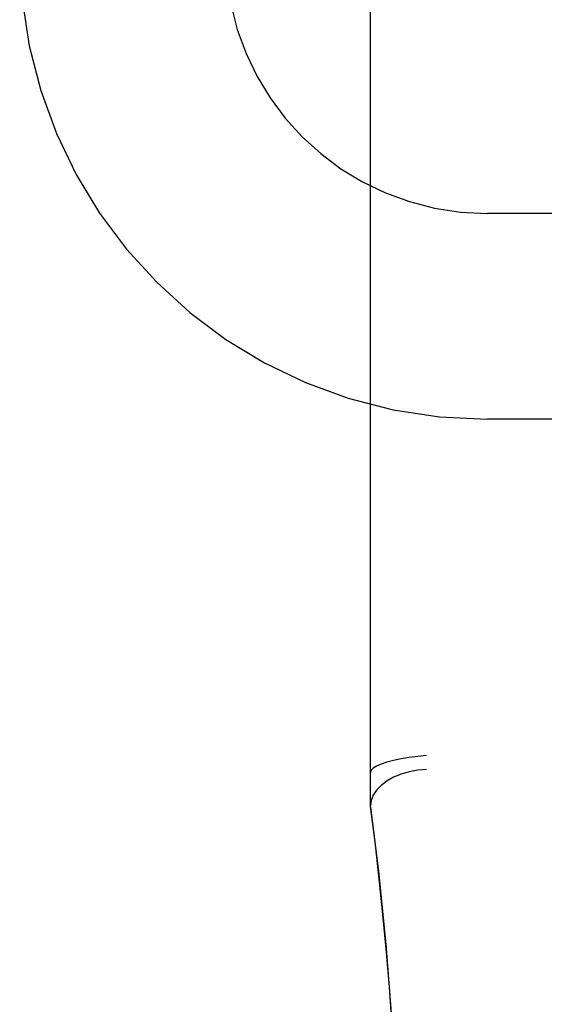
# Model space of a CAD drawing. Header units: inches. Extents: x 0 to 291, y 0 to 188.
# Tile 51 of 94: x 61.31 to 61.591, y 96.286 to 96.812. Entities that reach past the tile are written whole.
import ezdxf

# ---------------------------------------------------------------- set-up
doc = ezdxf.new("R2010")
doc.units = ezdxf.units.IN
doc.header["$LTSCALE"] = 16.01262
doc.header["$MEASUREMENT"] = 0
doc.linetypes.add('HIDDEN', pattern=[0.2, 0.1, -0.1])
doc.layers.add('DEFAULT_2', color=8, linetype='HIDDEN')

msp = doc.modelspace()

# ---------------------------------------------------------------- linework, layer by layer
at = {"layer": 'DEFAULT_2', "color": 8, "linetype": 'HIDDEN'}
for p, q in [((61.56037, 93.73944), (61.56037, 99.23994)), ((61.49787, 96.39129), (61.49787, 97.13434)), ((62.06037, 96.70861), (61.56037, 96.70861)), ((62.06037, 96.59861), (61.56037, 96.59861))]:
    msp.add_line(p, q, dxfattribs=at)
for points in [[(61.52787, 96.41886), (61.52319, 96.41841), (61.51861, 96.41782), (61.51425, 96.41708), (61.51023, 96.41623), (61.50665, 96.41528), (61.50359, 96.41426), (61.50113, 96.41319), (61.49933, 96.41211), (61.49824, 96.41103), (61.49787, 96.40999)], [(61.52787, 96.41143), (61.52318, 96.41101), (61.5186, 96.41016), (61.51425, 96.40888), (61.51023, 96.40722), (61.50664, 96.40521), (61.50357, 96.4029), (61.50112, 96.40037), (61.49933, 96.39767), (61.49824, 96.39486), (61.49787, 96.39201)], [(61.51287, 96.166), (61.51276, 96.18391), (61.51245, 96.2028), (61.51194, 96.22128), (61.51125, 96.23961), (61.51034, 96.25806), (61.50924, 96.27653), (61.50795, 96.29496), (61.50644, 96.31348), (61.50472, 96.33213), (61.50275, 96.3512), (61.50047, 96.37103), (61.49787, 96.39151)], [(61.49787, 96.39128), (61.50209, 96.357), (61.50603, 96.318), (61.50908, 96.27886), (61.51124, 96.2396), (61.5125, 96.20024), (61.51287, 96.16601)]]:
    msp.add_lwpolyline(points, dxfattribs=at)
for radius in [0.25, 0.14]:
    msp.add_arc((61.56037, 96.84861), radius, 90, 270, dxfattribs=at)

doc.saveas('drawing.dxf')
